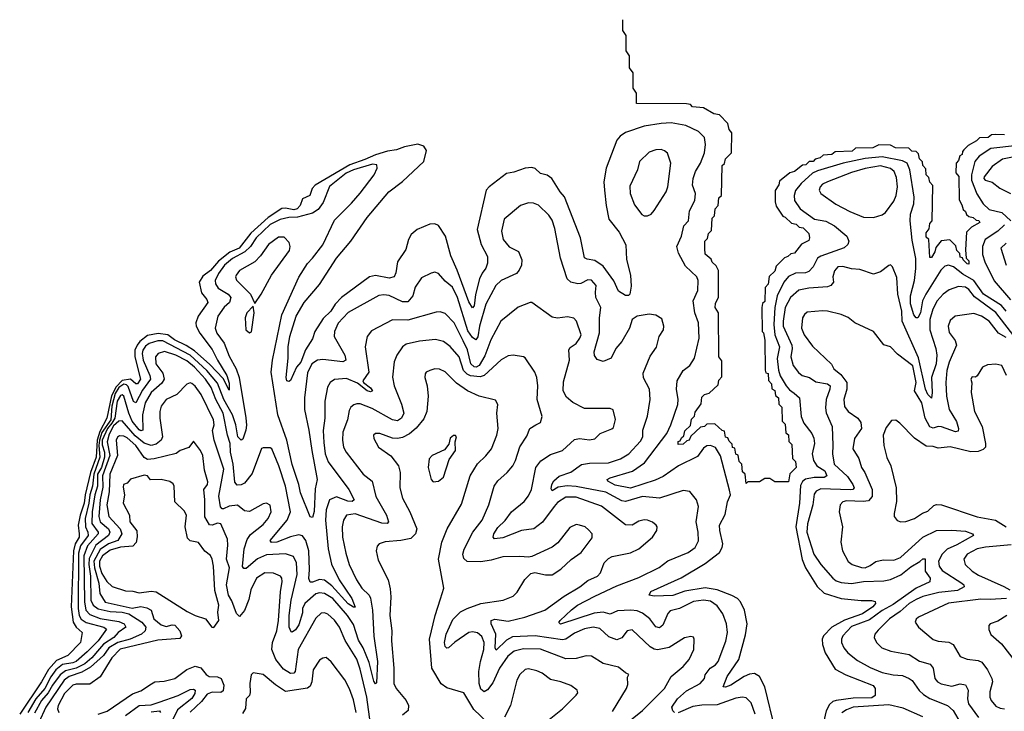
# Model space of a CAD drawing. Extents: x 1246230 to 1426786, y 660032 to 763141.
# Tile 243 of 256: x 1303812 to 1309604, y 748871 to 752938. Entities that reach past the tile are written whole.
import ezdxf

# ---------------------------------------------------------------- set-up
doc = ezdxf.new("R2010")
doc.units = 0

msp = doc.modelspace()

# ---------------------------------------------------------------- linework, layer by layer
at = {"layer": '0CON10XD'}
for points in [[(1309605, 752260), (1309555, 752263.3), (1309528.3, 752261.7), (1309510, 752245), (1309457.5, 752242.5), (1309440, 752225), (1309391.7, 752198.3), (1309366.4, 752173.6), (1309357.5, 752162.5), (1309356, 752145), (1309341.7, 752138.3), (1309335, 752110), (1309320, 752095), (1309318.3, 752038.3), (1309335.7, 752015), (1309338.3, 751878.3), (1309355, 751850), (1309361.7, 751821.7), (1309375, 751810), (1309381.7, 751791.7), (1309395, 751780), (1309420, 751775), (1309438.3, 751758.3), (1309455, 751756.7), (1309460, 751745), (1309411.7, 751718.3), (1309381.7, 751688.3), (1309376.2, 751585), (1309380, 751535), (1309395, 751520), (1309395, 751500), (1309385, 751502.5), (1309362.5, 751525), (1309358.3, 751538.3), (1309345, 751542.5), (1309342.5, 751562.5), (1309325, 751580), (1309318.3, 751608.3), (1309283, 751643), (1309231.7, 751638.3), (1309201.7, 751598.3), (1309195, 751572.5), (1309175, 751540), (1309165, 751540), (1309160, 751645), (1309145, 751660), (1309144.3, 751685), (1309161.7, 751708.3), (1309165, 751740), (1309180, 751755), (1309183, 751963), (1309165, 751982.5), (1309160, 752010), (1309143.8, 752025), (1309141.7, 752061.7), (1309125, 752080), (1309122.5, 752102.5), (1309105, 752120), (1309100, 752150), (1309085, 752162.5), (1309060, 752165), (1309041.7, 752181.7), (1308964.3, 752184.3), (1308935, 752200), (1308865, 752202.5), (1308830, 752185), (1308728.3, 752181.7), (1308710, 752165), (1308608.3, 752161.7), (1308590, 752145), (1308538.3, 752141.7), (1308520, 752125), (1308491.7, 752118.3), (1308480, 752105), (1308456.7, 752103.3), (1308437.5, 752085), (1308417.5, 752082.5), (1308370, 752045), (1308341.7, 752038.3), (1308281.7, 751988.3), (1308277, 751967), (1308257, 751933), (1308256.1, 751866.1), (1308261.7, 751841.7), (1308301.7, 751781.7), (1308315, 751777.5), (1308351.7, 751741.7), (1308380, 751735), (1308397.5, 751717.5), (1308420, 751715), (1308455, 751680), (1308457.5, 751655), (1308455, 751640), (1308411.7, 751618.3), (1308370, 751565), (1308348.3, 751561.7), (1308330, 751545), (1308311.7, 751538.3), (1308261.7, 751488.3), (1308255, 751460), (1308221.7, 751428.3), (1308215, 751382.5), (1308196.7, 751363.3), (1308195, 751280), (1308181.7, 751268.3), (1308177.5, 751245), (1308180, 751105), (1308187, 751097), (1308195.7, 751054.3), (1308196.7, 750876.7), (1308201.7, 750861.7), (1308215, 750857.5), (1308216.7, 750816.7), (1308235, 750797.5), (1308237.5, 750767.5), (1308255, 750756.7), (1308257.5, 750727.5), (1308275.8, 750715), (1308277.5, 750677.5), (1308295, 750660), (1308297.5, 750577.5), (1308315, 750560), (1308318.3, 750508.3), (1308335, 750497.5), (1308337.5, 750457.5), (1308355, 750440), (1308357.5, 750357.5), (1308375, 750340), (1308380, 750305), (1308341.7, 750268.3), (1308335, 750220), (1308255, 750220), (1308225, 750240), (1308195, 750240), (1308165, 750220), (1308095, 750220), (1308085, 750210), (1308080, 750265), (1308065, 750280), (1308060, 750325), (1308045, 750340), (1308038.3, 750378.3), (1308025, 750382.5), (1308018.3, 750418.3), (1308005, 750422.5), (1308002.5, 750442.5), (1307985, 750460), (1307978.3, 750478.3), (1307965, 750482.5), (1307958.3, 750518.3), (1307945, 750522.5), (1307901.7, 750561.7), (1307855, 750560), (1307840, 750545), (1307817.5, 750542.5), (1307760, 750490), (1307750, 750465), (1307737.5, 750462.5), (1307715, 750442.5), (1307685, 750440), (1307685, 750457.5), (1307698.3, 750461.7), (1307705, 750480), (1307718.3, 750491.7), (1307725, 750520), (1307758.3, 750551.7), (1307765, 750590), (1307782.5, 750607.5), (1307785, 750630), (1307821.7, 750678.3), (1307825, 750717.5), (1307840, 750735), (1307868.3, 750741.7), (1307920, 750790), (1307925, 750817.5), (1307943, 750837), (1307942.5, 750932.5), (1307924.4, 750955), (1307923.6, 751213.6), (1307904.2, 751245), (1307905, 751270), (1307923, 751307), (1307923.8, 751463.8), (1307910, 751490), (1307885, 751512.5), (1307880, 751530), (1307845, 751560), (1307841.7, 751591.7), (1307842.5, 751635), (1307858.3, 751651.7), (1307865, 751680), (1307882.5, 751697.5), (1307885, 751770), (1307900, 751785), (1307903.8, 751825), (1307920, 751845), (1307925, 751890), (1307940, 751905), (1307945, 752080), (1307958.3, 752091.7), (1307965, 752120), (1308000, 752155), (1308001.7, 752271.7), (1307985, 752292.5), (1307978.3, 752328.3), (1307928.3, 752378.3), (1307895, 752383.8), (1307835, 752420), (1307770, 752425), (1307758.3, 752438.3), (1307735, 752442.5), (1307440, 752445), (1307440, 752505), (1307420, 752535), (1307420, 752625), (1307400, 752655), (1307400, 752725), (1307380, 752755), (1307380, 752845), (1307360, 752875), (1307360, 752937.9)], [(1308257, 748765), (1308194.8, 749014.8), (1308165, 749075.4), (1308135, 749094.1), (1308105, 749089), (1308074, 749076), (1307995, 749024.7), (1307965, 749013.5), (1307950, 749015), (1307974.7, 749075), (1308043.1, 749175), (1308081.1, 749321.1), (1308091, 749385), (1308075.9, 749465), (1308051.5, 749515), (1308033.7, 749533.7), (1308001.5, 749551.5), (1307915.1, 749585.1), (1307845, 749598), (1307725, 749576.8), (1307655, 749552.8), (1307545, 749547.5), (1307516, 749555), (1307525, 749575.4), (1307703.4, 749656.6), (1307845, 749740.3), (1307928.1, 749805), (1307945.3, 749835), (1307948.6, 749855), (1307930, 749935), (1307929.6, 749965), (1307962.1, 750027.9), (1307976.6, 750103.4), (1307993.3, 750145), (1307987.6, 750172.4), (1307935, 750374), (1307905, 750421.8), (1307875, 750434.6), (1307855, 750432.3), (1307835, 750419.1), (1307800, 750370), (1307687.3, 750315), (1307598.1, 750251.9), (1307550.4, 750229.6), (1307405, 750183.5), (1307315, 750200), (1307272.5, 750225), (1307268, 750235), (1307286, 750244), (1307417, 750283), (1307488.5, 750331.5), (1307618.7, 750505), (1307642.7, 750555), (1307683.8, 750675), (1307686.4, 750705), (1307675.3, 750765.3), (1307680, 750815), (1307715.3, 750874.7), (1307754, 750905), (1307782.4, 750947.6), (1307808.7, 751065), (1307805.4, 751154.6), (1307784.6, 751215), (1307774.7, 751285), (1307801.1, 751345), (1307803.1, 751405), (1307794.5, 751425), (1307729.3, 751489.3), (1307688, 751565), (1307677.6, 751605), (1307705.3, 751665), (1307719.2, 751725), (1307745.7, 751755), (1307752.3, 751815), (1307783.5, 751875), (1307787.1, 751915), (1307770, 751965), (1307774.5, 752004.5), (1307786.8, 752045), (1307817.3, 752095), (1307840.7, 752155), (1307846, 752204), (1307839.6, 752245), (1307805, 752280), (1307731.2, 752315), (1307645, 752330.8), (1307585, 752328), (1307485, 752311.8), (1307375, 752274.1), (1307345, 752253.2), (1307325, 752230), (1307261.3, 752065), (1307248.6, 751985), (1307251.8, 751935), (1307261.2, 751845), (1307278, 751765), (1307339, 751689), (1307378.1, 751615), (1307381.7, 751528.3), (1307406.2, 751435), (1307409.2, 751370.8), (1307401.5, 751325), (1307392.9, 751317.1), (1307375, 751316.6), (1307335, 751341.8), (1307306.6, 751403.4), (1307245, 751488.2), (1307195, 751522.2), (1307149.8, 751529.8), (1307135, 751538.6), (1307110.2, 751655), (1307016.6, 751896.6), (1306991.7, 751925), (1306942.5, 752005), (1306915, 752024.6), (1306875, 752034.5), (1306845, 752063.3), (1306825, 752069.5), (1306785, 752065.4), (1306718.9, 752041.1), (1306675, 752033.6), (1306573.3, 751955), (1306556.7, 751935), (1306503.3, 751705), (1306527, 751617), (1306564.6, 751545), (1306563.5, 751506.5), (1306555, 751477.5), (1306532.2, 751447.8), (1306517, 751415), (1306492.9, 751322.9), (1306486.3, 751255), (1306475, 751243.1), (1306455, 751279.2), (1306386, 751466), (1306348.7, 751548.7), (1306316.7, 751665), (1306275, 751726.9), (1306255, 751738.2), (1306225, 751736.5), (1306150, 751705), (1306115.2, 751674.8), (1306100, 751645), (1306084.3, 751585.7), (1306035.6, 751515), (1306025, 751450), (1306014.3, 751425), (1305985, 751417.9), (1305905, 751433.8), (1305870, 751425), (1305705.2, 751305), (1305668.4, 751265), (1305642.2, 751225), (1305598.2, 751181.8), (1305549.2, 751105), (1305535, 751060.8), (1305492.9, 750997.1), (1305465.2, 750925), (1305441.5, 750895), (1305405, 750816.7), (1305395, 750810), (1305384.3, 750814.3), (1305380, 750835), (1305391.8, 750948.2), (1305391.1, 751015), (1305401, 751075), (1305438, 751195), (1305485, 751274.7), (1305575, 751380.4), (1305676.2, 751535), (1305759.7, 751635), (1305855.9, 751774.1), (1305983.8, 751926.2), (1306065, 751986.1), (1306189.6, 752105), (1306205, 752168.8), (1306190, 752195), (1306155, 752205.3), (1306075, 752190), (1306027.9, 752172.1), (1305975, 752164.2), (1305905, 752144.2), (1305842.7, 752115), (1305755, 752084.9), (1305551.3, 751965), (1305533, 751945), (1305520, 751905), (1305475, 751885.3), (1305462.2, 751845), (1305445, 751825.2), (1305425, 751819.6), (1305375, 751830.1), (1305355, 751827.3), (1305274.6, 751775.4), (1305173, 751683), (1305103.4, 751595), (1305049.2, 751570.8), (1304981.6, 751518.4), (1304935, 751464), (1304889.6, 751430.4), (1304869, 751395), (1304881.9, 751331.9), (1304913.4, 751293.4), (1304918.2, 751275), (1304862.9, 751195), (1304848.4, 751155), (1304850.9, 751135), (1304871.6, 751095), (1304945, 750999.2), (1304975.7, 750935), (1305030, 750845), (1305045, 750800), (1305045, 750758.8), (1305008.4, 750828.4), (1304930.6, 750910.6), (1304840, 750990), (1304791.5, 751021.5)], [(1307505, 751784.2), (1307526.2, 751795), (1307545, 751816.2), (1307614.4, 751925), (1307624.5, 751955), (1307643.1, 752095), (1307622.6, 752152.6), (1307605, 752167.8), (1307585, 752174.5), (1307555, 752172.9), (1307515, 752159.1), (1307457.8, 752105), (1307445.6, 752055), (1307401.5, 751958.5), (1307402.7, 751915), (1307428.8, 751848.8), (1307471.7, 751791.7), (1307485, 751784.2), (1307505, 751784.2)], [(1309681.9, 752198.1), (1309525, 752179.6), (1309456.6, 752135), (1309431.6, 752105), (1309411.4, 752025), (1309411.9, 751995), (1309443.4, 751913.4), (1309480, 751855), (1309515, 751822.6), (1309589.6, 751805), (1309642, 751755)], [(1309805, 752161.6), (1309592.9, 752117.1), (1309532.5, 752075), (1309485, 752013.3), (1309482.9, 752005), (1309492, 751995), (1309532.1, 751982.1), (1309577.4, 751947.4), (1309640.6, 751915)], [(1309615, 751224.7), (1309587.2, 751257.2), (1309481.5, 751325), (1309423.9, 751403.9), (1309360.7, 751440.7), (1309305, 751485.2), (1309275, 751495.3), (1309255, 751488.1), (1309231.1, 751465), (1309143.2, 751325), (1309123.7, 751285), (1309110.5, 751215), (1309095, 751184), (1309085, 751184), (1309072.5, 751202.5), (1309053, 751267), (1309051.9, 751315), (1309075.8, 751405), (1309083.2, 751475), (1309083, 751533), (1309062.4, 751642.4), (1309051.2, 751755), (1309052.8, 751795), (1309071.6, 751855), (1309074.7, 751895), (1309047.4, 752055), (1309031.9, 752095), (1309005, 752108.5), (1308885, 752132), (1308785, 752120.9), (1308655.5, 752094.5), (1308505, 752050.2), (1308475, 752035.9), (1308409.7, 751975), (1308376.1, 751933.9), (1308367.3, 751905), (1308369.6, 751875), (1308403.8, 751825), (1308487.1, 751765), (1308555, 751754.2), (1308605.9, 751725.9), (1308677.9, 751665), (1308690, 751635), (1308684.5, 751615.5), (1308663, 751597), (1308525, 751547.3), (1308505.4, 751535), (1308479.7, 751485), (1308455, 751456.4), (1308435, 751450), (1308375, 751447.5), (1308335, 751427.1), (1308307.9, 751395), (1308267.8, 751315), (1308254.9, 751245.1), (1308247.4, 751145), (1308255.2, 751085), (1308282.2, 751015), (1308268, 750945), (1308275, 750878), (1308285, 750844.6), (1308320.8, 750785), (1308340.8, 750760.8), (1308368.1, 750741.9), (1308398.5, 750715), (1308409.2, 750605), (1308424.8, 750564.8), (1308472, 750505), (1308483.5, 750476.5), (1308487.5, 750445), (1308474.3, 750385.7), (1308482, 750345), (1308502.1, 750315), (1308547.6, 750285), (1308560.5, 750255), (1308544.3, 750245.7), (1308485, 750246.2), (1308435, 750237), (1308417, 750223), (1308405, 750198.6), (1308400.2, 750095), (1308378.4, 749955), (1308415, 749763.3), (1308435, 749714.6), (1308503.7, 749605), (1308545, 749565.3), (1308645, 749534.3), (1308762.2, 749522.2), (1308823.3, 749523.3), (1308845, 749516), (1308845.7, 749505), (1308830.4, 749485), (1308769.7, 749445), (1308663.6, 749406.4), (1308589.6, 749365), (1308541.1, 749315), (1308533.3, 749295), (1308533.9, 749265), (1308551, 749215), (1308609.8, 749119.8), (1308672.2, 749085), (1308833, 749023), (1308844.4, 749004.4), (1308843.5, 748965), (1308825, 748949.8), (1308715, 748948.9), (1308614.6, 748935.4), (1308595, 748928.4), (1308575, 748911.2), (1308556.6, 748873.4), (1308540.4, 748805)], [(1306925, 751788.9), (1306865, 751846.9), (1306835, 751858.6), (1306805, 751861.4), (1306758, 751845), (1306661.9, 751765), (1306646.8, 751695), (1306655.4, 751645), (1306692.1, 751602.1), (1306745.7, 751575), (1306765.7, 751525), (1306763.5, 751495), (1306750.4, 751465), (1306734.3, 751445.7), (1306645, 751403.8), (1306613.6, 751375), (1306555, 751265.7), (1306516.8, 751135), (1306507.7, 751072.3), (1306495, 751056.4), (1306475, 751069.2), (1306448.1, 751108.1), (1306387.2, 751305), (1306357.7, 751365), (1306315, 751399.6), (1306275, 751446.4), (1306255, 751453.5), (1306232.2, 751447.8), (1306175, 751420.6), (1306139.6, 751365), (1306125, 751314.5), (1306095, 751278.9), (1306065, 751279.7), (1305985, 751317.1), (1305955, 751320.3), (1305925, 751315.4), (1305745, 751216.2), (1305685, 751153.1), (1305663.8, 751105), (1305661.5, 751075), (1305725.3, 750965), (1305731.1, 750935), (1305714, 750926), (1305595, 750939.6), (1305563.3, 750936.7), (1305530.3, 750915), (1305505, 750861.2), (1305488.3, 750715), (1305487.6, 750645), (1305513.8, 750525), (1305531.5, 750405), (1305562.2, 750235), (1305550.9, 750179.1), (1305544.7, 750045.3), (1305535, 750010), (1305522, 750015), (1305463.9, 750155), (1305454.6, 750205), (1305415, 750322.5), (1305383.2, 750465), (1305330.9, 750615), (1305291.4, 750865), (1305300, 750935), (1305355, 751202.2), (1305455, 751424), (1305504.6, 751505), (1305535, 751535.4), (1305595, 751614.4), (1305665, 751759.2), (1305765, 751858.5), (1305815, 751917.3), (1305897.8, 752025), (1305915.8, 752065), (1305913.3, 752085), (1305888.5, 752088.5), (1305775.6, 752055), (1305732.6, 752035), (1305635, 751957.9), (1305597.6, 751862.4), (1305567.7, 751822.3), (1305535, 751800.5), (1305445.9, 751775.9), (1305395, 751774), (1305345, 751762.8), (1305285, 751733.3), (1305202.9, 751655), (1305169.6, 751605), (1305137.6, 751572.4), (1305065, 751533.6), (1305017, 751495), (1304981.7, 751445), (1304962.9, 751405), (1304964.8, 751384.8), (1304979, 751359), (1305038, 751325), (1305054.2, 751305), (1305046.1, 751275), (1305015, 751247.3), (1304978.8, 751195), (1304962, 751125), (1304971.4, 751095), (1305015.2, 751035.2), (1305045, 750958.9), (1305085.8, 750885.8), (1305103.3, 750835), (1305143.5, 750596.5), (1305146.7, 750553.3), (1305142.1, 750525), (1305125, 750470.8), (1305115, 750465.7), (1305095.2, 750485.2), (1305083.1, 750555), (1305063.6, 750615), (1305014, 750705), (1304975, 750800.4), (1304913.8, 750875), (1304815, 750965.8), (1304655, 751049), (1304625, 751048.9), (1304575, 751033.3), (1304552.2, 751017.8), (1304537.7, 750995), (1304533.5, 750975), (1304537.8, 750935), (1304578.6, 750845), (1304581.4, 750825), (1304535, 750758.8), (1304495, 750684.7), (1304482.6, 750692.6), (1304451.2, 750781.2), (1304441.4, 750791.4), (1304425, 750795.1), (1304395, 750775.2), (1304375, 750739.6), (1304354.7, 750665), (1304347.6, 750585), (1304295, 750510), (1304282, 750465), (1304278, 750435), (1304284.6, 750365), (1304249.4, 750265), (1304240.6, 750195), (1304225.2, 750145), (1304220.1, 750095), (1304198.4, 750005), (1304198.9, 749955), (1304213.8, 749923.8), (1304215.6, 749905), (1304170.1, 749845), (1304158.2, 749801.8), (1304156.4, 749476.4), (1304161.8, 749435), (1304175, 749413.7), (1304203.2, 749393.2), (1304306.7, 749366.7), (1304323.3, 749355), (1304273.8, 749285), (1304208.8, 749221.2), (1304145, 749164.9), (1304124.2, 749155.8), (1304064.2, 749145.8), (1304025.7, 749114.3), (1303995, 749074.1), (1303959.6, 749005), (1303906.8, 748945), (1303861.2, 748865)], [(1308835, 751774.4), (1308885, 751790), (1308905, 751804.4), (1308955, 751870.6), (1308968.8, 751905), (1308975.2, 751955), (1308970.7, 752010.7), (1308956.5, 752045), (1308935, 752062.2), (1308875, 752078), (1308785, 752062.3), (1308705, 752040.3), (1308564.5, 751984.5), (1308535, 751971.1), (1308520.4, 751955), (1308515.5, 751935), (1308524, 751915), (1308613.4, 751853.4), (1308695, 751810), (1308775, 751776.7), (1308835, 751774.4)], [(1307665, 748863.6), (1307653.9, 748873.9), (1307647.9, 748895), (1307681.2, 748945), (1307735, 748991.6), (1307814.6, 749035), (1307841.5, 749065), (1307844.7, 749085.3), (1307873.5, 749125), (1307905, 749145.4), (1307921.2, 749165), (1307966.6, 749283.4), (1307976.5, 749335), (1307970, 749385), (1307949.3, 749445), (1307915, 749490.8), (1307875, 749518.1), (1307835, 749525.2), (1307775, 749516.6), (1307693.6, 749476.4), (1307638.5, 749461.5), (1307625, 749446), (1307595, 749378.6), (1307575, 749362.1), (1307555, 749367.3), (1307518.2, 749415), (1307475, 749448.2), (1307445, 749461.3), (1307406.8, 749466.8), (1307328.2, 749461.8), (1307285, 749442.8), (1307245, 749454.4), (1307191.3, 749448.7), (1306993.6, 749383.6), (1306983.8, 749393.8), (1306990.9, 749405), (1307058.8, 749468.8), (1307092.7, 749495), (1307195, 749548.7), (1307325, 749609.7), (1307455, 749658.7), (1307573.3, 749716.8), (1307625, 749755.5), (1307745, 749804.6), (1307786.2, 749835), (1307805, 749873.8), (1307802.8, 749925), (1307790.8, 749985), (1307805.4, 750075.4), (1307794.3, 750115), (1307753.8, 750163.8), (1307715, 750168.8), (1307575, 750124.4), (1307475, 750133.9), (1307375, 750104.7), (1307355, 750108.4), (1307260.1, 750159.9), (1307085, 750192.7), (1307033.2, 750196.8), (1306980.3, 750189.7), (1306945, 750168), (1306938.6, 750178.6), (1306942, 750205), (1306955, 750227.3), (1306985, 750253.8), (1307055, 750277.1), (1307117.5, 750322.5), (1307165, 750330.3), (1307275, 750333.2), (1307345.7, 750355), (1307395, 750384.5), (1307465, 750460), (1307477.1, 750485), (1307478.2, 750525), (1307505, 750606.7), (1307521.8, 750705), (1307516.4, 750765), (1307481.7, 750831.7), (1307479.8, 750860.2), (1307521.2, 750958.8), (1307558.1, 751011.9), (1307574.8, 751075.2), (1307599.5, 751115), (1307601.8, 751135), (1307588.8, 751178.8), (1307555, 751201.5), (1307515, 751206.1), (1307444.2, 751195), (1307414.5, 751175.5), (1307398.5, 751125), (1307354.7, 751045.3), (1307318.5, 751005), (1307292.5, 750947.5), (1307245, 750927.8), (1307209.2, 750939.2), (1307194.2, 750964.3), (1307191.7, 750985), (1307222.7, 751097.3), (1307222.9, 751185), (1307229.8, 751245), (1307202, 751305), (1307198.9, 751335), (1307204.2, 751375), (1307175, 751406.5), (1307155, 751407.8), (1307112.8, 751387.2), (1307094.7, 751385.3), (1307055.2, 751395.2), (1307033.6, 751413.6), (1306993.6, 751535), (1306960.8, 751710.8), (1306945, 751759.2), (1306925, 751788.9)], [(1309605, 751731.7), (1309565, 751693.8), (1309492.2, 751645), (1309476.5, 751605), (1309476.3, 751556.3), (1309488.7, 751515), (1309545, 751402.5), (1309640.8, 751290.8)], [(1305195, 751270), (1305233.6, 751325), (1305293.4, 751436.6), (1305398.9, 751581.1), (1305402.9, 751605), (1305397.1, 751627.1), (1305368.8, 751658.8), (1305335, 751658.4), (1305275, 751615.3), (1305229.6, 751550.4), (1305195.8, 751514.2), (1305106.1, 751463.9), (1305085, 751436.2), (1305081.5, 751425), (1305087.3, 751407.3), (1305170, 751325), (1305195, 751270)], [(1309615.7, 751624.3), (1309583.3, 751595), (1309615, 751494.3)], [(1309740.2, 750975), (1309555, 751215.9), (1309428.7, 751308.7), (1309395, 751351.2), (1309375, 751364.3), (1309335, 751368.8), (1309279.7, 751349.7), (1309245, 751324.6), (1309208.8, 751285), (1309183.6, 751236.4), (1309166.2, 751175), (1309165, 751114.2), (1309200.9, 751005), (1309206.7, 750965), (1309202.3, 750915), (1309176.7, 750835), (1309180, 750745), (1309175, 750712.5), (1309155, 750733.5), (1309140.3, 750765), (1309100.2, 750950.2), (1309002.7, 751165), (1309001, 751225), (1308978.4, 751325), (1308971.9, 751421.9), (1308945.8, 751485), (1308935, 751496.2), (1308925, 751493.3), (1308875.5, 751454.5), (1308835, 751442.3), (1308755, 751468.4), (1308705, 751472.5), (1308653.4, 751486.6), (1308625.3, 751484.7), (1308605, 751462), (1308596.2, 751425), (1308599.1, 751395), (1308584.4, 751375), (1308565, 751367.1), (1308455, 751359.4), (1308395, 751346.7), (1308346, 751305), (1308316, 751245), (1308302.6, 751165), (1308303.2, 751135), (1308354, 751025), (1308356.6, 751005), (1308347.7, 750955), (1308361.4, 750905), (1308393.7, 750863.7), (1308415, 750846.4), (1308457.5, 750835), (1308495, 750809.1), (1308565, 750797.6), (1308579.1, 750785), (1308578.2, 750765), (1308556.9, 750705), (1308552.5, 750655), (1308557.1, 750627.1), (1308591.4, 750545), (1308594.7, 750435), (1308593.9, 750385), (1308603.7, 750325), (1308681.2, 750251.2), (1308713.3, 750205), (1308720, 750185), (1308712.9, 750175), (1308697.4, 750172.6), (1308525, 750178.6), (1308496.7, 750165), (1308485, 750147.5), (1308478.4, 750085), (1308446.8, 749973.2), (1308443.3, 749925), (1308484.3, 749795), (1308525, 749735.4), (1308595, 749654.6), (1308615, 749639.3), (1308645, 749628.4), (1308705, 749622.4), (1308775.8, 749634.2), (1308895, 749637.7), (1308935, 749646.4), (1308995.9, 749674.1), (1309055, 749720.4), (1309107.9, 749752.1), (1309125, 749766.8), (1309138.7, 749768.7), (1309138.8, 749695), (1309167.3, 749655), (1309166.9, 749633.1), (1309084.9, 749595.1), (1308951.1, 749498.9), (1308885, 749463.8), (1308810.4, 749409.6), (1308705, 749370), (1308654.7, 749315), (1308646, 749295), (1308646.2, 749275), (1308659.6, 749245), (1308684.3, 749214.3), (1308740.7, 749170.7), (1308815, 749128.8), (1308885, 749099.3), (1308950, 749085), (1309005, 749081.1), (1309045, 749063.9), (1309061.9, 749051.9), (1309103.3, 748993.3), (1309129.3, 748969.3), (1309166.3, 748946.3), (1309270.6, 748905), (1309304, 748875), (1309344.4, 748805)], [(1307395, 748810.9), (1307475, 748876.2), (1307604.5, 749005), (1307643.8, 749075), (1307714.3, 749135), (1307750.6, 749175), (1307778.6, 749235), (1307780, 749295), (1307775, 749306.7), (1307760.7, 749310.7), (1307722.5, 749302.5), (1307632.9, 749247.1), (1307565, 749233.3), (1307545, 749236.6), (1307520.2, 749250.2), (1307415, 749350.6), (1307386.2, 749345), (1307355, 749302.9), (1307325, 749291.1), (1307278.6, 749308.6), (1307225, 749357.8), (1307185.8, 749365.8), (1307135, 749357.1), (1307075, 749330.2), (1307025, 749296.2), (1307005, 749291.3), (1306845, 749314.2), (1306711.1, 749308.9), (1306675, 749290.2), (1306615, 749231.5), (1306608.7, 749245), (1306612.6, 749325), (1306586.2, 749385), (1306585.6, 749405), (1306606.7, 749413.3), (1306685, 749400.5), (1306784.7, 749425.3), (1306901.4, 749465), (1307015, 749549.2), (1307107, 749603), (1307155, 749640.4), (1307211.4, 749665), (1307228.5, 749685), (1307250.8, 749745), (1307275, 749770.4), (1307298.1, 749781.9), (1307405, 749802.7), (1307455, 749825.6), (1307535, 749896), (1307560.8, 749935), (1307562, 749955), (1307556, 749965), (1307535, 749982.9), (1307505, 749995.7), (1307485, 749997.1), (1307455, 749989.2), (1307414.6, 749965.4), (1307375, 749967.9), (1307235, 750077.5), (1307085, 750130.3), (1307025, 750129.5), (1306975, 750098.8), (1306956.2, 750076.2), (1306887, 749983), (1306835.8, 749944.2), (1306765, 749934.1), (1306655, 749891.3), (1306605, 749886), (1306597.5, 749895), (1306602.1, 749915), (1306625, 749951.5), (1306667.8, 749992.2), (1306705.5, 750045), (1306780.5, 750105), (1306805, 750138.6), (1306823.2, 750175), (1306849.4, 750305), (1306876.9, 750343.1), (1306935, 750381.2), (1307005.3, 750404.7), (1307075, 750469.1), (1307105, 750475.4), (1307165, 750467.5), (1307195, 750474.3), (1307226, 750505), (1307295, 750531.9), (1307305, 750540.8), (1307317.5, 750587.5), (1307303.9, 750643.9), (1307285, 750651.2), (1307167.4, 750652.6), (1307135, 750652.7), (1307066.4, 750686.4), (1307028.1, 750718.1), (1307009.5, 750755), (1307011.6, 750808.4), (1307046.9, 750935), (1307042.5, 750997.5), (1307050.2, 751009.8), (1307085.3, 751034.7), (1307107.9, 751065), (1307114.6, 751085), (1307088.6, 751165), (1307072.4, 751182.4), (1307035, 751190), (1306975, 751183.8), (1306945, 751189.2), (1306825, 751274.2), (1306815, 751275.8), (1306745, 751248.1), (1306642.5, 751165), (1306584.2, 751055), (1306549.3, 750960.7), (1306516, 750905), (1306497.5, 750895), (1306485, 750896.7), (1306466.6, 750915), (1306447.2, 750997.2), (1306420.7, 751049.3), (1306367.7, 751155), (1306315, 751209.6), (1306285, 751220), (1306261.7, 751218.3), (1306095, 751171.4), (1306005, 751173.6), (1305881.7, 751108.3), (1305855.6, 751075), (1305845.4, 751015), (1305865.3, 750864.7), (1305830.8, 750815), (1305834.3, 750804.3), (1305875, 750774), (1305887.5, 750755), (1305875, 750750), (1305856.2, 750755), (1305799.9, 750799.9), (1305735, 750828.1), (1305665, 750821.8), (1305637.8, 750805), (1305623, 750777), (1305607.3, 750695), (1305607.1, 750595), (1305598.3, 750521.7), (1305601, 750451), (1305610.2, 750385), (1305627.8, 750337.8), (1305748.7, 750175), (1305778.9, 750115), (1305767.5, 750105), (1305742.9, 750107.1), (1305675, 750132.5), (1305635.4, 750115), (1305614.4, 750055), (1305611.3, 749995), (1305626.2, 749826.2), (1305646.2, 749736.2), (1305691.9, 749645), (1305766.3, 749535), (1305785.7, 749484.3), (1305775, 749483.8), (1305745, 749503.5), (1305648.5, 749608.5), (1305605, 749642.8), (1305576.2, 749646.2), (1305535, 749630), (1305521.3, 749631.3), (1305512.4, 749652.4), (1305516.2, 749703.8), (1305513.8, 749815), (1305496.2, 749875), (1305475, 749903.5), (1305455, 749908.6), (1305405, 749897.4), (1305325, 749865.2), (1305294, 749864), (1305286.6, 749875), (1305385.9, 749995), (1305405.7, 750045), (1305375, 750195.7), (1305337.2, 750315), (1305295.8, 750415), (1305285, 750421.2), (1305245, 750421.2), (1305235, 750416), (1305180.4, 750269.6), (1305135, 750213.3), (1305115, 750202.3), (1305091.1, 750201.1), (1305077.6, 750217.6), (1305068.9, 750325), (1305052.3, 750395), (1305049.7, 750445), (1305035.6, 750495.5), (1305009.9, 750625), (1304966.7, 750705), (1304938.1, 750775), (1304905.9, 750825), (1304839.8, 750895), (1304795, 750931.4), (1304730.9, 750965), (1304665, 750986.8), (1304626.9, 750975), (1304611.1, 750955), (1304613.8, 750915), (1304655, 750859.6), (1304662.3, 750825), (1304649.4, 750800.6), (1304586, 750745), (1304551.4, 750685), (1304535.4, 750614.6), (1304536.4, 750523.6), (1304525, 750520.3), (1304515, 750526.5), (1304475, 750577.6), (1304453.5, 750623.5), (1304425, 750724.5), (1304415, 750732.2), (1304405, 750727.8), (1304385, 750695.3), (1304372.7, 750595), (1304355, 750565.4), (1304329.8, 750535), (1304297.8, 750465), (1304297.3, 750437.3), (1304310.6, 750395), (1304311.4, 750365), (1304293.8, 750305), (1304271, 750265), (1304269.5, 750195), (1304254, 750145), (1304239.6, 750045), (1304237.2, 749975), (1304273.8, 749925), (1304274.2, 749915), (1304211.7, 749845), (1304189.7, 749785), (1304193, 749515), (1304201.2, 749465), (1304225, 749440.5), (1304285, 749416.8), (1304395, 749398.5), (1304427.2, 749385), (1304435.9, 749365), (1304391.3, 749335), (1304365.6, 749305), (1304304.7, 749265.3), (1304281, 749239), (1304237.6, 749185), (1304195, 749150.1), (1304145, 749125.3), (1304081, 749109), (1304051.2, 749085), (1304005, 749024.6), (1303980.6, 748979.4), (1303940.7, 748935), (1303900.1, 748859.9)], [(1305165, 751096.7), (1305175, 751102.5), (1305191.4, 751215), (1305185, 751252.5), (1305148.9, 751215), (1305139.4, 751185), (1305142.5, 751115), (1305165, 751096.7)], [(1309615, 751070), (1309570.8, 751095), (1309515, 751165.9), (1309469.4, 751195), (1309425, 751210), (1309315, 751194.4), (1309285, 751169.2), (1309273.8, 751135), (1309278.8, 751098.8), (1309315, 751050.8), (1309322.7, 751025), (1309279.3, 750925), (1309266.7, 750875), (1309259.8, 750805), (1309264, 750725), (1309279.4, 750645), (1309322.5, 750575), (1309334.5, 750534.5), (1309331.7, 750518.3), (1309316.4, 750513.6), (1309235, 750543.2), (1309214.8, 750545.2), (1309185, 750536.6), (1309165, 750544.7), (1309137.7, 750595), (1309118, 750685), (1309076.7, 750755), (1309086, 750805), (1309065, 750901.8), (1308975, 750971.2), (1308935, 751013.8), (1308895, 751026.2), (1308835.3, 751105.3), (1308725, 751154.5), (1308686.5, 751186.5), (1308645, 751204.5), (1308565, 751224.2), (1308535, 751225.3), (1308445, 751217.9), (1308427.9, 751205), (1308416.6, 751185), (1308411.6, 751125), (1308427.1, 751085), (1308475, 751019.2), (1308588.3, 750911.7), (1308600.8, 750885), (1308641.8, 750851.8), (1308677.1, 750805), (1308677.3, 750765), (1308660.4, 750705), (1308663.7, 750663.7), (1308686, 750635), (1308743.3, 750595), (1308760, 750570), (1308763.6, 750535), (1308723.1, 750475), (1308713.3, 750415), (1308748, 750358), (1308763.1, 750305), (1308783.8, 750275), (1308827.7, 750175), (1308826.8, 750135), (1308805, 750109.5), (1308774, 750104), (1308675, 750109.3), (1308655, 750103.1), (1308637.9, 750085), (1308632.5, 750045), (1308652.7, 749955), (1308642.9, 749865), (1308651.5, 749815), (1308685, 749752.5), (1308710, 749735), (1308765, 749716.9), (1308785.8, 749715.8), (1308815, 749727.8), (1308848.3, 749751.7), (1308891.1, 749761.1), (1308955, 749760.7), (1308994.4, 749775), (1309125, 749894.8), (1309205, 749934), (1309295, 749936.4), (1309375, 749930.6), (1309416.7, 749915), (1309423.3, 749905), (1309325, 749849.4), (1309267.1, 749825), (1309237.8, 749795), (1309216.5, 749755), (1309220.3, 749725), (1309239.4, 749699.4), (1309354.6, 749625), (1309366.4, 749615), (1309367.8, 749602.2), (1309328.1, 749581.9), (1309219.3, 749570.7), (1309125, 749546.9), (1309085, 749528.1), (1309044.8, 749505), (1308991.7, 749458.3), (1308928.4, 749415), (1308861.2, 749348.8), (1308843.3, 749325), (1308839.4, 749305), (1308852.9, 749275), (1308884, 749244), (1308936.2, 749225), (1309045, 749204.7), (1309105, 749166), (1309168.5, 749148.5), (1309185.2, 749125.3), (1309195.5, 749065), (1309211.9, 749045), (1309232.7, 749032.7), (1309295, 749020), (1309345, 749033.2), (1309375, 749026.4), (1309392.3, 748995), (1309387.6, 748945), (1309392.8, 748915), (1309452.9, 748835)], [(1304791.5, 751021.5), (1304723.1, 751055), (1304684.7, 751084.7), (1304627.7, 751092.3), (1304565, 751080.5), (1304518.5, 751045), (1304504, 751025), (1304489.2, 750995), (1304488.9, 750955), (1304523.6, 750825), (1304505, 750797.5), (1304495, 750797.6), (1304464.5, 750824.5), (1304415, 750815.6), (1304380.2, 750779.8), (1304353.2, 750726.8), (1304324.7, 750595), (1304283.1, 750516.9), (1304268.3, 750465), (1304261.4, 750365), (1304229, 750275), (1304196.9, 750145), (1304191, 750095), (1304167.3, 750025), (1304157, 749965), (1304163, 749915), (1304162.2, 749895), (1304139.1, 749855), (1304129.2, 749815), (1304116.2, 749485), (1304126.7, 749395), (1304145, 749366.3), (1304180.4, 749335), (1304169.2, 749275), (1304095, 749199.8), (1304029.3, 749170.7), (1303982.4, 749117.6), (1303940.5, 749045), (1303812.5, 748855)], [(1307299.9, 748870.1), (1307381.9, 749005), (1307388.6, 749028.6), (1307388.3, 749071.7), (1307395, 749087.5), (1307375, 749096.7), (1307335, 749130.9), (1307245, 749153.1), (1307175, 749195.6), (1307145, 749197.9), (1307085, 749182), (1307025, 749179.4), (1306875, 749237.2), (1306775, 749239), (1306721.9, 749225), (1306682.8, 749195), (1306635, 749124.5), (1306595, 749037.8), (1306565, 748998), (1306545, 748986), (1306525, 749000.8), (1306514.8, 749034.8), (1306512.9, 749105), (1306522.2, 749165), (1306541.9, 749235), (1306544.8, 749275), (1306531.2, 749311.2), (1306505, 749332.4), (1306475, 749338.4), (1306455, 749334.2), (1306371.3, 749278.7), (1306335, 749244.4), (1306325, 749243.3), (1306315, 749251.4), (1306310.6, 749275), (1306321.2, 749325), (1306359.9, 749410.1), (1306405, 749455.3), (1306445, 749476.3), (1306525, 749504.3), (1306656.7, 749525), (1306715, 749548.6), (1306738.3, 749571.7), (1306784.5, 749645.5), (1306818.3, 749681.7), (1306843, 749687), (1306905, 749674.4), (1306945, 749674.4), (1306995, 749706.7), (1307056.5, 749763.5), (1307114.6, 749805.4), (1307179.7, 749890.3), (1307179.2, 749915), (1307158.9, 749938.9), (1307138.8, 749955), (1307105, 749966.5), (1307085, 749968.9), (1307048.3, 749951.7), (1306977.6, 749862.4), (1306945, 749836.4), (1306825, 749781.5), (1306805, 749776.9), (1306755, 749782.2), (1306655, 749778.8), (1306585, 749759.3), (1306525, 749751), (1306445, 749752.8), (1306425, 749770), (1306420, 749795), (1306426.2, 749825), (1306477.6, 749925), (1306533.1, 749995), (1306571.1, 750085), (1306604.2, 750195.8), (1306625, 750225.5), (1306679.5, 750275), (1306712.7, 750315), (1306728.5, 750345), (1306754.6, 750425.4), (1306795, 750489.2), (1306812.9, 750535), (1306848.8, 750555), (1306875, 750570), (1306885.6, 750605), (1306855.4, 750705.4), (1306859.5, 750785), (1306854.5, 750834.5), (1306843.1, 750865), (1306785, 750950), (1306775, 750956.5), (1306715, 750964.5), (1306685, 750961.5), (1306645, 750937.5), (1306545, 750845.2), (1306521.3, 750838.7), (1306465, 750843.5), (1306443.6, 750853.6), (1306423.4, 750875), (1306398.3, 750955), (1306345, 751016.1), (1306305, 751046.4), (1306258, 751058), (1306165, 751048.2), (1306085, 751029.1), (1306064.4, 751015), (1306030.5, 750965), (1306014.7, 750925.3), (1306004.6, 750835.4), (1306015.5, 750785), (1306057.7, 750677.7), (1306071.9, 750625), (1306057.4, 750595), (1306035, 750578.6), (1306005, 750585.9), (1305885, 750652.3), (1305815, 750678.4), (1305795, 750679.6), (1305777.1, 750672.9), (1305761.1, 750658.9), (1305750.7, 750639.3), (1305740.4, 750585), (1305712.4, 750512.4), (1305710.9, 750465), (1305717.9, 750425), (1305732.9, 750395), (1305832.5, 750265), (1305885, 750224.2), (1305907.2, 750135), (1305969.2, 750025), (1305982.2, 749985), (1305973.8, 749976.2), (1305942.9, 749977.1), (1305785, 750033.1), (1305735, 750024.6), (1305716.2, 749995), (1305710, 749955), (1305710.8, 749895), (1305730.8, 749800.7), (1305751.1, 749735), (1305792.7, 749645), (1305824.6, 749595), (1305867.5, 749555), (1305875.6, 749535.6), (1305887, 749465), (1305895, 749313.3), (1305917, 749165), (1305912.1, 749037.9), (1305905, 749032), (1305895, 749049.2), (1305868.6, 749158.6), (1305833.5, 749243.5), (1305805, 749289.2), (1305775, 749381.3), (1305739.8, 749435), (1305655, 749534.4), (1305605, 749563.2), (1305575, 749567.1), (1305555, 749561.2), (1305490.2, 749505), (1305476.7, 749475), (1305475, 749450), (1305455, 749380.4), (1305435, 749350), (1305415, 749336.7), (1305408.9, 749338.9), (1305396.9, 749366.9), (1305397.5, 749435), (1305409.3, 749525), (1305444.8, 749675), (1305439.8, 749745), (1305422.1, 749782.1), (1305375, 749797.1), (1305265, 749792.1), (1305211.5, 749768.5), (1305145, 749710.9), (1305130.5, 749710.5), (1305122.3, 749722.3), (1305132.7, 749827.3), (1305149.5, 749880.5), (1305169.1, 749910.9), (1305245, 749970.4), (1305274.5, 750005), (1305292.3, 750045), (1305285, 750083.8), (1305265, 750094.2), (1305245, 750091.4), (1305165, 750046.2), (1305135, 750050.8), (1305093.9, 750083.9), (1305045, 750077), (1305011.5, 750061.5), (1305002.7, 750062.7), (1304994.2, 750074.2), (1304984.7, 750135.3), (1305013.7, 750295), (1304955.8, 750465.8), (1304947.5, 750522.5), (1304955.7, 750555), (1304952.6, 750585), (1304879.2, 750735), (1304845, 750783.3), (1304825, 750799.2), (1304815, 750802.5), (1304795.6, 750794.4), (1304736.9, 750735), (1304675, 750705.4), (1304645, 750665.8), (1304636.4, 750635), (1304636.2, 750595), (1304652, 750485), (1304643.8, 750465), (1304615, 750442.1), (1304585, 750434), (1304545, 750447.9), (1304491.4, 750491.4), (1304415, 750579.8), (1304395, 750576.6), (1304365, 750549.7), (1304338.3, 750501.6), (1304326.2, 750455), (1304342.2, 750375), (1304300.5, 750255), (1304301.8, 750188.2), (1304286.1, 750115), (1304277.2, 750017.2), (1304285.2, 749985), (1304335.2, 749945), (1304342.2, 749925), (1304335, 749904), (1304261, 749849), (1304220.6, 749769.4), (1304218.9, 749735), (1304229.3, 749665), (1304231.4, 749525), (1304245, 749495.6), (1304273.4, 749473.4), (1304345, 749457.9), (1304415, 749453.6), (1304454.6, 749444.6), (1304531.6, 749395), (1304554.5, 749365), (1304550, 749345), (1304529.1, 749325), (1304461.8, 749295), (1304389.5, 749275), (1304337.4, 749245), (1304305, 749198.4), (1304229.8, 749130.2), (1304178.7, 749101.3), (1304104.3, 749075.7), (1304075, 749053.6), (1303966.2, 748895), (1303924.7, 748805)], [(1306565, 748805.6), (1306482.8, 748882.8), (1306425, 748978.9), (1306325, 749008.6), (1306292.4, 749032.4), (1306237.5, 749125), (1306223.2, 749295), (1306256.2, 749435), (1306287.8, 749532.2), (1306306.5, 749595), (1306275.6, 749765), (1306295, 749866.2), (1306326.8, 749945), (1306411.5, 750088.5), (1306462.5, 750255), (1306505, 750325.6), (1306555, 750373.1), (1306587.5, 750415), (1306620, 750495), (1306627.2, 750535), (1306620, 750625), (1306624.2, 750675), (1306610.9, 750700.9), (1306515, 750723.9), (1306445.6, 750755.6), (1306381.3, 750801.3), (1306315, 750866.5), (1306282.2, 750882.2), (1306255, 750884.3), (1306225, 750875.6), (1306203.8, 750865), (1306198, 750855), (1306195.9, 750834.1), (1306209.5, 750785), (1306214.6, 750725), (1306206.4, 750635), (1306189.3, 750590.7), (1306144.7, 750535.3), (1306105, 750502.5), (1306065, 750481.8), (1306035, 750474.5), (1306005, 750477.8), (1305930, 750505), (1305905, 750505.7), (1305894.4, 750495), (1305895.7, 750475), (1305922.9, 750425), (1305995, 750372.9), (1306040.9, 750315), (1306050.4, 750275), (1306048.5, 750185), (1306064.5, 750125), (1306107.9, 750045), (1306148.1, 749945), (1306141.4, 749915), (1306112.3, 749887.7), (1306055, 749874.6), (1305962.2, 749867.8), (1305926.2, 749855), (1305915, 749842.5), (1305909.2, 749815), (1305920.2, 749760.2), (1305979.4, 749645), (1305992.3, 749592.3), (1305995.4, 749545), (1305989.2, 749435), (1306000.9, 749345), (1305999.7, 749285), (1306013.1, 749125), (1306012.3, 749035), (1306027.5, 749005), (1306086, 748935), (1306099.7, 748905), (1306097.8, 748875), (1306065, 748849.5)], [(1309617.1, 750845), (1309588.8, 750905), (1309555, 750913.1), (1309505, 750909.2), (1309475.6, 750894.4), (1309445, 750843.3), (1309435, 750836.7), (1309415, 750837.5), (1309406.7, 750825), (1309412.7, 750802.7), (1309410, 750745), (1309427.8, 750635), (1309474.5, 750545), (1309493.8, 750445), (1309493.3, 750425), (1309480, 750410), (1309450.3, 750399.7), (1309406.3, 750396.3), (1309285, 750427.1), (1309215, 750418.8), (1309185, 750427.9), (1309145, 750429.5), (1309076.4, 750476.4), (1308990, 750565), (1308965, 750583.1), (1308939.7, 750580.3), (1308909.1, 750540.9), (1308891.8, 750495), (1308894.6, 750435), (1308913.3, 750363.3), (1308935.7, 750315), (1308967.5, 750185), (1308969.5, 750105), (1308956.1, 750033.9), (1308956.7, 750016.7), (1308973.9, 749993.9), (1308995, 749986.2), (1309025, 749987.5), (1309076, 750004), (1309123.5, 750036.5), (1309155, 750047.9), (1309188.9, 750081.1), (1309205, 750086.9), (1309235, 750085.4), (1309443.9, 750013.9), (1309552, 749995), (1309615.6, 749955)], [(1305876.2, 748796.2), (1305854.8, 748955), (1305815, 749119.4), (1305795, 749177.5), (1305727.7, 749287.7), (1305692.7, 749365), (1305665, 749406.2), (1305625, 749442.5), (1305605, 749449.5), (1305585, 749447.5), (1305555, 749419.4), (1305451, 749235), (1305432.5, 749105), (1305424.7, 749095.3), (1305405, 749093.6), (1305365, 749119.2), (1305319.6, 749175), (1305296.2, 749235), (1305300.3, 749275), (1305324.7, 749344.7), (1305334.8, 749404.8), (1305346.5, 749573.5), (1305356.6, 749635), (1305354, 749654), (1305345.6, 749665), (1305305, 749682.7), (1305255, 749685.3), (1305205, 749654.6), (1305172.7, 749585), (1305161.2, 749528.8), (1305135.2, 749464.8), (1305105, 749428.9), (1305087, 749447), (1305060.6, 749520.6), (1305041.2, 749555), (1305028.8, 749615), (1305047.4, 749715), (1305028, 749765), (1305037.5, 749847.5), (1305034, 749884), (1304995, 749974.5), (1304975, 749977.5), (1304945, 749966.4), (1304928.3, 749968.3), (1304901, 750015), (1304901.2, 750115), (1304894.7, 750175.3), (1304916.7, 750205), (1304919.2, 750220.8), (1304898.7, 750288.7), (1304889.3, 750375), (1304875, 750404.6), (1304835, 750458.8), (1304806.9, 750423.1), (1304756, 750405), (1304732.7, 750387.3), (1304604, 750356), (1304565, 750352.7), (1304545, 750363), (1304495.9, 750435), (1304445, 750478.8), (1304425, 750489.8), (1304399.9, 750490.1), (1304386.9, 750483.1), (1304379.4, 750465), (1304388.2, 750375), (1304342.6, 750265), (1304338.9, 750161.1), (1304324.4, 750085), (1304335.9, 750015.9), (1304403.8, 749945), (1304413, 749915), (1304389.1, 749875), (1304335, 749855.5), (1304285, 749822.8), (1304249, 749755), (1304252.8, 749715), (1304277.6, 749625), (1304283.9, 749563.9), (1304315, 749513.3), (1304475, 749478.6), (1304525, 749486.9), (1304560.3, 749480.3), (1304585.8, 749465), (1304602.4, 749415), (1304645, 749379.3), (1304675, 749369.5), (1304709.4, 749380.6), (1304725, 749378.2), (1304754.1, 749345), (1304763.8, 749315), (1304755, 749299.5), (1304625, 749288.8), (1304404, 749236), (1304353.9, 749185), (1304285, 749073.8), (1304225, 749030.7), (1304145, 749031.6), (1304124.8, 749025), (1304075.2, 748975), (1304037.9, 748905), (1304034.8, 748885), (1304043.2, 748865)], [(1306245, 750220), (1306275, 750223.8), (1306305, 750248.8), (1306338.2, 750351.8), (1306376, 750405), (1306373.3, 750455), (1306382.5, 750485), (1306375, 750492.5), (1306365, 750492.5), (1306345, 750477.5), (1306337.5, 750442.5), (1306310.6, 750409.4), (1306238.8, 750375), (1306221.4, 750355), (1306215.7, 750305), (1306232.5, 750235), (1306245, 750220)], [(1304955, 749364.4), (1304983.1, 749405), (1304978.2, 749455), (1304983.9, 749495), (1304961.1, 749581.1), (1304953.2, 749725), (1304945.2, 749765), (1304935, 749788.1), (1304902.3, 749812.2), (1304865, 749864.6), (1304815, 749874.1), (1304799.1, 749889.1), (1304785.7, 749955), (1304792.8, 750025), (1304779.7, 750049.7), (1304725, 750103.1), (1304721.7, 750195), (1304715, 750209.2), (1304695, 750221.6), (1304645, 750234), (1304581.7, 750231.7), (1304563.3, 750255), (1304545, 750260), (1304464.7, 750235.3), (1304445, 750213.3), (1304423.8, 750205), (1304420.5, 750189.5), (1304428.8, 750145), (1304421.1, 750095), (1304458.2, 750025), (1304460, 749985), (1304501.7, 749931.7), (1304503.8, 749896.2), (1304497.1, 749862.9), (1304477.3, 749842.7), (1304405.4, 749835.4), (1304345, 749818.4), (1304299.9, 749785), (1304282.3, 749755), (1304282.4, 749725), (1304295, 749680.6), (1304325, 749634), (1304356.5, 749605), (1304435, 749578.8), (1304477.7, 749577.7), (1304515, 749568), (1304585, 749577.5), (1304615, 749573.1), (1304798.5, 749458.5), (1304845, 749434.3), (1304905, 749414.3), (1304942.5, 749365), (1304955, 749364.4)], [(1309645, 749849.7), (1309493.8, 749836.2), (1309445, 749826.4), (1309385.6, 749795), (1309365.6, 749765), (1309374.7, 749734.7), (1309414.3, 749694.3), (1309451.8, 749671.8), (1309601.1, 749605), (1309635.7, 749585)], [(1309616, 749535), (1309521.3, 749528.7), (1309465, 749531.3), (1309275, 749507.9), (1309100, 749425), (1309085, 749413.8), (1309080.6, 749395), (1309100, 749365), (1309185, 749293.6), (1309215, 749282.9), (1309276.9, 749276.9), (1309303.8, 749263.8), (1309345, 749193.1), (1309385, 749177.3), (1309450.8, 749170.8), (1309470.9, 749160.9), (1309504.5, 749115), (1309530.4, 749065), (1309534.6, 749045), (1309518.9, 748985), (1309518.9, 748955), (1309526.5, 748935), (1309555, 748901.1), (1309579.5, 748889.5), (1309605, 748886.1)], [(1309618, 749435), (1309565, 749401.4), (1309520, 749385), (1309512.5, 749375), (1309512.4, 749352.4), (1309525, 749322), (1309588.3, 749268.3), (1309700.6, 749120.6)], [(1305791.1, 748865), (1305775, 748938.8), (1305752.6, 749002.6), (1305725.7, 749055.7), (1305645, 749162.5), (1305615, 749187.5), (1305595, 749184.3), (1305575, 749171.4), (1305538.5, 749115), (1305531.7, 749045), (1305521.2, 749018.8), (1305505, 749006.5), (1305375, 748988), (1305317.3, 749027.3), (1305245, 749088.1), (1305185, 749096.7), (1305174, 749086), (1305165.6, 749035), (1305167.3, 748982.7), (1305163.3, 748965), (1305143.8, 748945), (1305141.4, 748888.6), (1305122.4, 748857.6)], [(1304275, 748853.8), (1304327.1, 748872.9), (1304476, 748974), (1304525, 748991.6), (1304588.2, 749031.8), (1304608, 749045), (1304661.4, 749048.6), (1304725, 749063.3), (1304795, 749117.6), (1304845, 749137), (1304877.2, 749127.2), (1304908.6, 749088.6), (1304926.4, 749076.4), (1304975, 749074.6), (1304997.3, 749065), (1305013.3, 749025), (1305008.9, 748991.1), (1304995, 748982.2), (1304945, 748984.3), (1304915, 748972.9), (1304881, 748929), (1304815, 748867)], [(1306888.6, 748791.4), (1307004.4, 748885.6), (1307085, 748966.2), (1307095, 748980), (1307091.2, 748995), (1307055, 749022), (1306995, 749045.5), (1306935, 749059.1), (1306885, 749095.5), (1306855, 749109.5), (1306805, 749121.1), (1306785, 749116.5), (1306755, 749088.1), (1306737.1, 749055), (1306699.4, 748905), (1306665, 748835.8)], [(1304435, 748847.4), (1304515, 748906), (1304585, 748908.8), (1304631.9, 748925), (1304745.3, 748964.7), (1304815, 749000.1), (1304835, 749002.1), (1304845, 748996.4), (1304843, 748975), (1304825, 748946.6), (1304740.2, 748879.8), (1304710, 748815)], [(1308139.2, 748855), (1308115, 748921.9), (1308085, 748950.9), (1308065, 748954.6), (1308025, 748949.2), (1307915, 748909.3), (1307825, 748907), (1307771.2, 748898.8), (1307685, 748862.1)], [(1309125, 748839.7), (1309009.8, 748889.8), (1308925, 748909.3), (1308715, 748896.2), (1308675, 748880.7), (1308648.2, 748861.8)], [(1304585, 748867.5), (1304635, 748873.8), (1304641.1, 748865)]]:
    msp.add_lwpolyline(points, dxfattribs=at)

doc.saveas('drawing.dxf')
